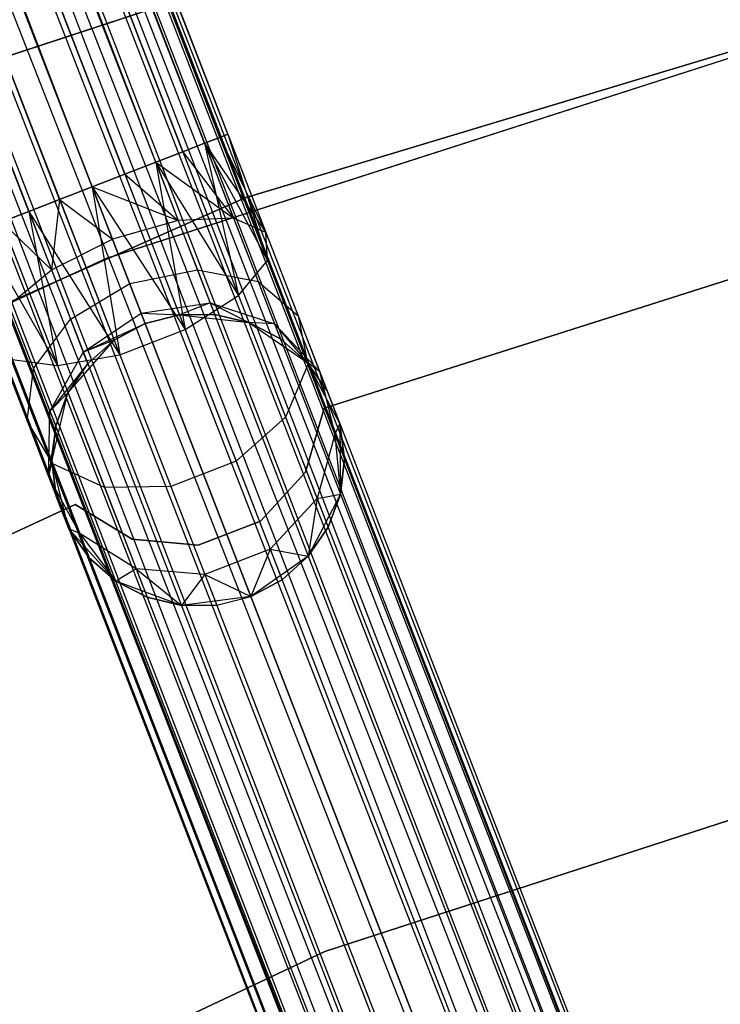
# Model space of a CAD drawing. Extents: x -189 to 189, y -189 to 189.
# Tile 146 of 256: x -23.06 to -18.27, y 52.57 to 59.3. Entities that reach past the tile are written whole.
import ezdxf

# ---------------------------------------------------------------- set-up
doc = ezdxf.new("R2010")
doc.units = 0
doc.header["$LTSCALE"] = 25.4
doc.layers.get('0').update_dxf_attribs({"linetype": 'CONTINUOUS'})

# ---------------------------------------------------------------- blocks, each defined once
blk = doc.blocks.new('NL2500012474_STL')
at = {"color": 0}
for p, q in [((131.3655, 157.4521, 177.3795), (176.608, 40.6678, 177.3795)), ((131.3655, 157.4521, 177.3795), (176.608, 40.6678, 177.6205)), ((131.3655, 157.4521, 177.3795), (176.608, 40.6678, 177.3795)), ((131.3655, 157.4521, 177.3795), (176.608, 40.6678, 177.6205)), ((131.3655, 157.4521, 177.3795), (176.5542, 40.6469, 177.8546)), ((131.3655, 157.4521, 177.3795), (176.5542, 40.6469, 177.8546)), ((131.2072, 157.3908, 176.9319), (176.4498, 40.6064, 176.9319)), ((131.2072, 157.3908, 176.9319), (176.4498, 40.6064, 176.9319)), ((131.2072, 157.3908, 176.9319), (176.5542, 40.6469, 177.1454)), ((131.2072, 157.3908, 176.9319), (176.5542, 40.6469, 177.1454)), ((131.2072, 157.3908, 176.9319), (176.608, 40.6678, 177.3795)), ((131.2072, 157.3908, 176.9319), (176.608, 40.6678, 177.3795)), ((131.3117, 157.4313, 177.8546), (176.5542, 40.6469, 177.8546)), ((131.3117, 157.4313, 177.8546), (176.5542, 40.6469, 177.8546)), ((131.3117, 157.4313, 177.8546), (176.4498, 40.6064, 178.0681)), ((131.3117, 157.4313, 177.8546), (176.4498, 40.6064, 178.0681)), ((131.3117, 157.4313, 177.8546), (176.3007, 40.5487, 178.2485)), ((131.3117, 157.4313, 177.8546), (176.3007, 40.5487, 178.2485)), ((131.0582, 157.3331, 178.2485), (176.3007, 40.5487, 178.2485)), ((131.0582, 157.3331, 178.2485), (176.3007, 40.5487, 178.2485)), ((131.0582, 157.3331, 178.2485), (176.1157, 40.477, 178.3855)), ((131.0582, 157.3331, 178.2485), (176.1157, 40.477, 178.3855)), ((131.0582, 157.3331, 178.2485), (175.9055, 40.3956, 178.4709)), ((131.0582, 157.3331, 178.2485), (175.9055, 40.3956, 178.4709)), ((130.8732, 157.2614, 176.6146), (176.1157, 40.477, 176.6146)), ((130.8732, 157.2614, 176.6146), (176.1157, 40.477, 176.6146)), ((130.8732, 157.2614, 176.6146), (176.3007, 40.5487, 176.7515)), ((130.8732, 157.2614, 176.6146), (176.3007, 40.5487, 176.7515)), ((130.8732, 157.2614, 176.6146), (176.4498, 40.6064, 176.9319)), ((130.8732, 157.2614, 176.6146), (176.4498, 40.6064, 176.9319)), ((130.663, 157.1799, 178.4709), (175.9055, 40.3956, 178.4709)), ((130.663, 157.1799, 178.4709), (175.9055, 40.3956, 178.4709)), ((176.1157, 40.477, 176.6146), (130.4398, 157.0935, 176.5)), ((130.4398, 157.0935, 178.5), (175.6823, 40.3091, 178.5)), ((130.4398, 157.0935, 178.5), (175.6823, 40.3091, 178.5)), ((175.9055, 40.3956, 176.5291), (130.4398, 157.0935, 176.5)), ((176.1157, 40.477, 176.6146), (130.4398, 157.0935, 176.5)), ((175.9055, 40.3956, 176.5291), (130.4398, 157.0935, 176.5)), ((175.6823, 40.3091, 176.5), (130.4398, 157.0935, 176.5)), ((175.6823, 40.3091, 176.5), (130.4398, 157.0935, 176.5)), ((130.2167, 157.007, 178.4709), (175.4592, 40.2227, 178.4709)), ((130.2167, 157.007, 178.4709), (175.4592, 40.2227, 178.4709)), ((130.2167, 157.007, 178.4709), (175.249, 40.1413, 178.3855)), ((130.2167, 157.007, 178.4709), (175.249, 40.1413, 178.3855)), ((130.2167, 157.007, 178.4709), (175.064, 40.0696, 178.2485)), ((130.2167, 157.007, 178.4709), (175.064, 40.0696, 178.2485)), ((130.0065, 156.9256, 176.6146), (175.249, 40.1413, 176.6146)), ((175.6823, 40.3091, 176.5), (130.0065, 156.9256, 176.6146)), ((175.6823, 40.3091, 176.5), (130.0065, 156.9256, 176.6146)), ((175.4592, 40.2227, 176.5291), (130.0065, 156.9256, 176.6146)), ((175.4592, 40.2227, 176.5291), (130.0065, 156.9256, 176.6146)), ((130.0065, 156.9256, 176.6146), (175.249, 40.1413, 176.6146)), ((129.8215, 156.854, 178.2485), (175.064, 40.0696, 178.2485)), ((129.8215, 156.854, 178.2485), (175.064, 40.0696, 178.2485)), ((129.8215, 156.854, 178.2485), (174.9149, 40.0118, 178.0681)), ((129.8215, 156.854, 178.2485), (174.9149, 40.0118, 178.0681)), ((175.249, 40.1413, 176.6146), (129.6724, 156.7962, 176.9319)), ((175.064, 40.0696, 176.7515), (129.6724, 156.7962, 176.9319)), ((175.249, 40.1413, 176.6146), (129.6724, 156.7962, 176.9319)), ((175.064, 40.0696, 176.7515), (129.6724, 156.7962, 176.9319)), ((174.9149, 40.0118, 176.9319), (129.6724, 156.7962, 176.9319)), ((174.9149, 40.0118, 176.9319), (129.6724, 156.7962, 176.9319)), ((129.5142, 156.7349, 177.3795), (174.7567, 39.9505, 177.6205)), ((129.5142, 156.7349, 177.3795), (174.7567, 39.9505, 177.3795)), ((129.5142, 156.7349, 177.3795), (174.7567, 39.9505, 177.6205)), ((174.9149, 40.0118, 176.9319), (129.5142, 156.7349, 177.3795)), ((174.9149, 40.0118, 176.9319), (129.5142, 156.7349, 177.3795)), ((174.8105, 39.9714, 177.1454), (129.5142, 156.7349, 177.3795)), ((174.8105, 39.9714, 177.1454), (129.5142, 156.7349, 177.3795)), ((129.5142, 156.7349, 177.3795), (174.7567, 39.9505, 177.3795)), ((129.568, 156.7557, 177.8546), (174.9149, 40.0118, 178.0681)), ((129.568, 156.7557, 177.8546), (174.9149, 40.0118, 178.0681)), ((129.568, 156.7557, 177.8546), (174.8105, 39.9714, 177.8546)), ((129.568, 156.7557, 177.8546), (174.8105, 39.9714, 177.8546)), ((129.568, 156.7557, 177.8546), (174.7567, 39.9505, 177.6205)), ((129.568, 156.7557, 177.8546), (174.7567, 39.9505, 177.6205)), ((169.6722, 58.5712, 27.6205), (134.0904, 150.2587, 27.1454)), ((169.6722, 58.5712, 27.6205), (134.0904, 150.2587, 27.1454)), ((169.6722, 58.5712, 27.3795), (134.0904, 150.2587, 27.1454)), ((169.6184, 58.5504, 27.1454), (134.0904, 150.2587, 27.1454)), ((169.6722, 58.5712, 27.3795), (134.0904, 150.2587, 27.1454)), ((169.6184, 58.5504, 27.1454), (134.0904, 150.2587, 27.1454)), ((169.5139, 58.5099, 26.9319), (134.0904, 150.2587, 27.1454)), ((169.5139, 58.5099, 26.9319), (134.0904, 150.2587, 27.1454)), ((169.5139, 58.5099, 28.0681), (134.1442, 150.2796, 27.6205)), ((169.6184, 58.5504, 27.8546), (134.1442, 150.2796, 27.6205)), ((169.5139, 58.5099, 28.0681), (134.1442, 150.2796, 27.6205)), ((169.6184, 58.5504, 27.8546), (134.1442, 150.2796, 27.6205)), ((169.6722, 58.5712, 27.6205), (134.1442, 150.2796, 27.6205)), ((169.6722, 58.5712, 27.6205), (134.1442, 150.2796, 27.6205)), ((169.1798, 58.3805, 28.3855), (133.9859, 150.2183, 28.0681)), ((169.3648, 58.4522, 28.2485), (133.9859, 150.2183, 28.0681)), ((169.1798, 58.3805, 28.3855), (133.9859, 150.2183, 28.0681)), ((169.3648, 58.4522, 28.2485), (133.9859, 150.2183, 28.0681)), ((169.5139, 58.5099, 28.0681), (133.9859, 150.2183, 28.0681)), ((169.5139, 58.5099, 28.0681), (133.9859, 150.2183, 28.0681)), ((169.5139, 58.5099, 26.9319), (133.8368, 150.1605, 26.7515)), ((169.3648, 58.4522, 26.7515), (133.8368, 150.1605, 26.7515)), ((169.5139, 58.5099, 26.9319), (133.8368, 150.1605, 26.7515)), ((169.3648, 58.4522, 26.7515), (133.8368, 150.1605, 26.7515)), ((169.1798, 58.3805, 26.6146), (133.8368, 150.1605, 26.7515)), ((169.1798, 58.3805, 26.6146), (133.8368, 150.1605, 26.7515)), ((168.7465, 58.2126, 28.5), (133.6518, 150.0889, 28.3855)), ((168.9697, 58.2991, 28.4709), (133.6518, 150.0889, 28.3855)), ((168.7465, 58.2126, 28.5), (133.6518, 150.0889, 28.3855)), ((168.9697, 58.2991, 28.4709), (133.6518, 150.0889, 28.3855)), ((169.1798, 58.3805, 28.3855), (133.6518, 150.0889, 28.3855)), ((169.1798, 58.3805, 28.3855), (133.6518, 150.0889, 28.3855)), ((169.1798, 58.3805, 26.6146), (133.4416, 150.0074, 26.5291)), ((169.1798, 58.3805, 26.6146), (133.4416, 150.0074, 26.5291)), ((168.9697, 58.2991, 26.5291), (133.4416, 150.0074, 26.5291)), ((168.9697, 58.2991, 26.5291), (133.4416, 150.0074, 26.5291)), ((133.2185, 149.921, 28.5), (168.7465, 58.2126, 28.5)), ((168.7465, 58.2126, 26.5), (133.2185, 149.921, 26.5)), ((168.7465, 58.2126, 26.5), (133.2185, 149.921, 26.5)), ((168.3132, 58.0447, 28.3855), (133.2185, 149.921, 28.5)), ((168.3132, 58.0447, 28.3855), (133.2185, 149.921, 28.5)), ((168.5233, 58.1262, 28.4709), (133.2185, 149.921, 28.5)), ((168.5233, 58.1262, 28.4709), (133.2185, 149.921, 28.5)), ((133.2185, 149.921, 28.5), (168.7465, 58.2126, 28.5)), ((168.5233, 58.1262, 26.5291), (132.9953, 149.8345, 26.5291)), ((168.5233, 58.1262, 26.5291), (132.9953, 149.8345, 26.5291)), ((168.3132, 58.0447, 26.6146), (132.9953, 149.8345, 26.5291)), ((168.3132, 58.0447, 26.6146), (132.9953, 149.8345, 26.5291)), ((168.3132, 58.0447, 28.3855), (132.7851, 149.7531, 28.3855)), ((168.3132, 58.0447, 28.3855), (132.7851, 149.7531, 28.3855)), ((168.3132, 58.0447, 26.6146), (132.6001, 149.6814, 26.7515)), ((168.3132, 58.0447, 26.6146), (132.6001, 149.6814, 26.7515)), ((175.1491, 61.4011, 26.5), (167.8652, 59.0045, 26.5)), ((167.8652, 59.0045, 17), (175.1491, 61.4011, 17)), ((175.1491, 61.4011, 26.5), (167.8652, 59.0045, 26.5)), ((167.8652, 59.0045, 17), (175.1491, 61.4011, 17)), ((169.7905, 58.1369, 26.5), (177.0988, 60.3415, 26.5)), ((177.0988, 60.3415, 17), (169.7905, 58.1369, 17)), ((177.0988, 60.3415, 17), (169.7905, 58.1369, 17)), ((169.7905, 58.1369, 26.5), (177.0988, 60.3415, 26.5)), ((168.8415, 57.723, 20), (175.9638, 60.0112, 20)), ((175.9638, 60.0112, 19), (168.8415, 57.723, 19)), ((168.8415, 57.723, 20), (175.9638, 60.0112, 20)), ((175.9638, 60.0112, 19), (168.8415, 57.723, 19)), ((169.6184, 58.5504, 27.8546), (169.6722, 58.5712, 27.6205)), ((169.6722, 58.5712, 27.3795), (169.6184, 58.5504, 27.1454)), ((169.6722, 58.5712, 27.3795), (169.6184, 58.5504, 27.1454)), ((169.6184, 58.5504, 27.8546), (169.6722, 58.5712, 27.6205)), ((169.6722, 58.5712, 27.6205), (169.932, 57.9005, 27.2364)), ((169.6722, 58.5712, 27.3795), (169.932, 57.9005, 27.2364)), ((169.6722, 58.5712, 27.3795), (169.932, 57.9005, 27.2364)), ((169.6722, 58.5712, 27.6205), (169.932, 57.9005, 27.2364)), ((169.6722, 58.5712, 27.6205), (169.9439, 57.7102, 27.6754)), ((169.6722, 58.5712, 27.6205), (169.9439, 57.7102, 27.6754)), ((169.3648, 58.4522, 28.2485), (169.5139, 58.5099, 28.0681)), ((169.5139, 58.5099, 26.9319), (169.3648, 58.4522, 26.7515)), ((169.5139, 58.5099, 26.9319), (169.3648, 58.4522, 26.7515)), ((169.3648, 58.4522, 28.2485), (169.5139, 58.5099, 28.0681)), ((169.5139, 58.5099, 28.0681), (169.6184, 58.5504, 27.8546)), ((169.6184, 58.5504, 27.1454), (169.5139, 58.5099, 26.9319)), ((169.6184, 58.5504, 27.1454), (169.5139, 58.5099, 26.9319)), ((169.5139, 58.5099, 28.0681), (169.6184, 58.5504, 27.8546)), ((169.5139, 58.5099, 26.9319), (169.7119, 57.9989, 26.8229)), ((169.5139, 58.5099, 26.9319), (169.7119, 57.9989, 26.8229)), ((169.5139, 58.5099, 26.9319), (169.932, 57.9005, 27.2364)), ((169.5139, 58.5099, 26.9319), (169.932, 57.9005, 27.2364)), ((169.5139, 58.5099, 28.0681), (169.9439, 57.7102, 27.6754)), ((169.5139, 58.5099, 28.0681), (169.9439, 57.7102, 27.6754)), ((169.5139, 58.5099, 28.0681), (169.7448, 57.4714, 28.0393)), ((169.5139, 58.5099, 28.0681), (169.7448, 57.4714, 28.0393)), ((169.6184, 58.5504, 27.1454), (169.932, 57.9005, 27.2364)), ((169.6184, 58.5504, 27.1454), (169.932, 57.9005, 27.2364)), ((169.6184, 58.5504, 27.8546), (169.9439, 57.7102, 27.6754)), ((169.6184, 58.5504, 27.8546), (169.9439, 57.7102, 27.6754)), ((169.1798, 58.3805, 28.3855), (169.3648, 58.4522, 28.2485)), ((169.3648, 58.4522, 26.7515), (169.1798, 58.3805, 26.6146)), ((169.3648, 58.4522, 26.7515), (169.1798, 58.3805, 26.6146)), ((169.1798, 58.3805, 28.3855), (169.3648, 58.4522, 28.2485)), ((169.3648, 58.4522, 26.7515), (169.7119, 57.9989, 26.8229)), ((169.3648, 58.4522, 26.7515), (169.7119, 57.9989, 26.8229)), ((169.3648, 58.4522, 28.2485), (169.7448, 57.4714, 28.0393)), ((169.3648, 58.4522, 28.2485), (169.7448, 57.4714, 28.0393)), ((168.9697, 58.2991, 28.4709), (169.1798, 58.3805, 28.3855)), ((169.1798, 58.3805, 26.6146), (168.9697, 58.2991, 26.5291)), ((169.1798, 58.3805, 26.6146), (168.9697, 58.2991, 26.5291)), ((168.9697, 58.2991, 28.4709), (169.1798, 58.3805, 28.3855)), ((169.1798, 58.3805, 26.6146), (169.3339, 57.9828, 26.5297)), ((169.1798, 58.3805, 26.6146), (169.3339, 57.9828, 26.5297)), ((169.1798, 58.3805, 26.6146), (169.7119, 57.9989, 26.8229)), ((169.1798, 58.3805, 26.6146), (169.7119, 57.9989, 26.8229)), ((169.1798, 58.3805, 28.3855), (169.7448, 57.4714, 28.0393)), ((169.1798, 58.3805, 28.3855), (169.7448, 57.4714, 28.0393)), ((169.1798, 58.3805, 28.3855), (169.3804, 57.2389, 28.2448)), ((169.1798, 58.3805, 28.3855), (169.3804, 57.2389, 28.2448)), ((170.3293, 56.7009, 22), (175.6878, 58.4053, 22)), ((175.6878, 58.4053, 20), (170.3293, 56.7009, 20)), ((175.6878, 58.4053, 20), (170.3293, 56.7009, 20)), ((170.3293, 56.7009, 22), (175.6878, 58.4053, 22)), ((168.7465, 58.2126, 28.5), (168.9697, 58.2991, 28.4709)), ((168.9697, 58.2991, 26.5291), (168.7465, 58.2126, 26.5)), ((168.9697, 58.2991, 26.5291), (168.7465, 58.2126, 26.5)), ((168.7465, 58.2126, 28.5), (168.9697, 58.2991, 28.4709)), ((168.9697, 58.2991, 26.5291), (169.3339, 57.9828, 26.5297)), ((168.9697, 58.2991, 26.5291), (169.3339, 57.9828, 26.5297)), ((168.9697, 58.2991, 28.4709), (169.3804, 57.2389, 28.2448)), ((168.9697, 58.2991, 28.4709), (169.3804, 57.2389, 28.2448)), ((168.7465, 58.2126, 26.5), (168.5233, 58.1262, 26.5291)), ((168.5233, 58.1262, 28.4709), (168.7465, 58.2126, 28.5)), ((168.5233, 58.1262, 28.4709), (168.7465, 58.2126, 28.5)), ((168.7465, 58.2126, 26.5), (168.5233, 58.1262, 26.5291)), ((168.8847, 57.8558, 26.4239), (168.7465, 58.2126, 26.5)), ((168.7465, 58.2126, 26.5), (169.3339, 57.9828, 26.5297)), ((168.7465, 58.2126, 26.5), (169.3339, 57.9828, 26.5297)), ((168.7465, 58.2126, 28.5), (169.3804, 57.2389, 28.2448)), ((168.7465, 58.2126, 28.5), (169.3804, 57.2389, 28.2448)), ((168.7465, 58.2126, 28.5), (168.9341, 57.066, 28.2448)), ((168.7465, 58.2126, 28.5), (168.9341, 57.066, 28.2448)), ((168.8847, 57.8558, 26.4239), (168.7465, 58.2126, 26.5)), ((162.8086, 55.0508, 26.5), (169.7905, 58.1369, 26.5)), ((169.7905, 58.1369, 17), (162.8086, 55.0508, 17)), ((169.7905, 58.1369, 17), (162.8086, 55.0508, 17)), ((162.8086, 55.0508, 26.5), (169.7905, 58.1369, 26.5)), ((168.5233, 58.1262, 26.5291), (168.3132, 58.0447, 26.6146)), ((168.3132, 58.0447, 28.3855), (168.5233, 58.1262, 28.4709)), ((168.3132, 58.0447, 28.3855), (168.5233, 58.1262, 28.4709)), ((168.5233, 58.1262, 26.5291), (168.3132, 58.0447, 26.6146)), ((168.5233, 58.1262, 26.5291), (168.4672, 57.647, 26.5297)), ((168.5233, 58.1262, 26.5291), (168.4672, 57.647, 26.5297)), ((168.5233, 58.1262, 28.4709), (168.9341, 57.066, 28.2448)), ((168.5233, 58.1262, 28.4709), (168.9341, 57.066, 28.2448)), ((168.5233, 58.1262, 26.5291), (168.8847, 57.8558, 26.4239)), ((168.5233, 58.1262, 26.5291), (168.8847, 57.8558, 26.4239)), ((169.7905, 58.1369, 17), (169.7905, 58.1369, 26.5)), ((169.7905, 58.1369, 17), (169.7905, 58.1369, 26.5)), ((168.3132, 58.0447, 26.6146), (168.1282, 57.9731, 26.7515)), ((168.1282, 57.9731, 28.2485), (168.3132, 58.0447, 28.3855)), ((168.1282, 57.9731, 28.2485), (168.3132, 58.0447, 28.3855)), ((168.3132, 58.0447, 26.6146), (168.1282, 57.9731, 26.7515)), ((168.3132, 58.0447, 28.3855), (168.9341, 57.066, 28.2448)), ((168.3132, 58.0447, 28.3855), (168.9341, 57.066, 28.2448)), ((168.3132, 58.0447, 28.3855), (168.5081, 56.9923, 28.0393)), ((168.3132, 58.0447, 28.3855), (168.5081, 56.9923, 28.0393)), ((168.3132, 58.0447, 26.6146), (168.4672, 57.647, 26.5297)), ((168.3132, 58.0447, 26.6146), (168.4672, 57.647, 26.5297)), ((168.1282, 57.9731, 28.2485), (168.5081, 56.9923, 28.0393)), ((168.1282, 57.9731, 28.2485), (168.5081, 56.9923, 28.0393)), ((168.1282, 57.9731, 26.7515), (168.4672, 57.647, 26.5297)), ((168.1282, 57.9731, 26.7515), (168.4672, 57.647, 26.5297)), ((169.3339, 57.9828, 26.5297), (168.8847, 57.8558, 26.4239)), ((169.3339, 57.9828, 26.5297), (168.8847, 57.8558, 26.4239)), ((169.7119, 57.9989, 26.8229), (169.3339, 57.9828, 26.5297)), ((169.7119, 57.9989, 26.8229), (169.3339, 57.9828, 26.5297)), ((169.3339, 57.9828, 26.5297), (169.4645, 57.6456, 26.2881)), ((169.3339, 57.9828, 26.5297), (169.4645, 57.6456, 26.2881)), ((169.932, 57.9005, 27.2364), (169.7119, 57.9989, 26.8229)), ((169.7119, 57.9989, 26.8229), (169.8797, 57.5658, 26.5125)), ((169.7119, 57.9989, 26.8229), (169.8797, 57.5658, 26.5125)), ((169.932, 57.9005, 27.2364), (169.7119, 57.9989, 26.8229)), ((167.9791, 57.9153, 28.0681), (168.5081, 56.9923, 28.0393)), ((167.9791, 57.9153, 28.0681), (168.5081, 56.9923, 28.0393)), ((169.9439, 57.7102, 27.6754), (169.932, 57.9005, 27.2364)), ((169.932, 57.9005, 27.2364), (170.1523, 57.332, 26.829)), ((169.932, 57.9005, 27.2364), (170.1523, 57.332, 26.829)), ((169.9439, 57.7102, 27.6754), (169.932, 57.9005, 27.2364)), ((168.4672, 57.647, 26.5297), (168.8847, 57.8558, 26.4239)), ((168.4672, 57.647, 26.5297), (168.8847, 57.8558, 26.4239)), ((169.0019, 57.5533, 26.2071), (168.8847, 57.8558, 26.4239)), ((169.0019, 57.5533, 26.2071), (168.8847, 57.8558, 26.4239)), ((162.0469, 54.5929, 20), (168.8415, 57.723, 20)), ((168.8415, 57.723, 19), (162.0469, 54.5929, 19)), ((162.0469, 54.5929, 20), (168.8415, 57.723, 20)), ((168.8415, 57.723, 19), (162.0469, 54.5929, 19)), ((168.8415, 57.723, 20), (168.8415, 57.723, 19)), ((168.8415, 57.723, 20), (168.8415, 57.723, 19)), ((169.7448, 57.4714, 28.0393), (169.9439, 57.7102, 27.6754)), ((169.7448, 57.4714, 28.0393), (169.9439, 57.7102, 27.6754)), ((169.9439, 57.7102, 27.6754), (170.2198, 56.9979, 27.165)), ((169.9439, 57.7102, 27.6754), (170.2198, 56.9979, 27.165)), ((168.177, 57.4043, 26.8229), (168.4672, 57.647, 26.5297)), ((168.177, 57.4043, 26.8229), (168.4672, 57.647, 26.5297)), ((168.4672, 57.647, 26.5297), (168.5979, 57.3099, 26.2881)), ((168.4672, 57.647, 26.5297), (168.5979, 57.3099, 26.2881)), ((169.0019, 57.5533, 26.2071), (169.4645, 57.6456, 26.2881)), ((169.0019, 57.5533, 26.2071), (169.4645, 57.6456, 26.2881)), ((169.4645, 57.6456, 26.2881), (169.5518, 57.4203, 25.9265)), ((169.4645, 57.6456, 26.2881), (169.5518, 57.4203, 25.9265)), ((169.4645, 57.6456, 26.2881), (169.8797, 57.5658, 26.5125)), ((169.4645, 57.6456, 26.2881), (169.8797, 57.5658, 26.5125)), ((168.5979, 57.3099, 26.2881), (169.0019, 57.5533, 26.2071)), ((168.5979, 57.3099, 26.2881), (169.0019, 57.5533, 26.2071)), ((169.0802, 57.3511, 25.8827), (169.0019, 57.5533, 26.2071)), ((169.0802, 57.3511, 25.8827), (169.0019, 57.5533, 26.2071)), ((169.8797, 57.5658, 26.5125), (169.9918, 57.2763, 26.048)), ((169.8797, 57.5658, 26.5125), (169.9918, 57.2763, 26.048)), ((169.8797, 57.5658, 26.5125), (170.1523, 57.332, 26.829)), ((169.8797, 57.5658, 26.5125), (170.1523, 57.332, 26.829)), ((169.0802, 57.3511, 25.8827), (169.5518, 57.4203, 25.9265)), ((169.0802, 57.3511, 25.8827), (169.5518, 57.4203, 25.9265)), ((169.5518, 57.4203, 25.9265), (169.3414, 57.3395, 25.5)), ((169.5518, 57.4203, 25.9265), (169.3414, 57.3395, 25.5)), ((169.3804, 57.2389, 28.2448), (169.7448, 57.4714, 28.0393)), ((169.3804, 57.2389, 28.2448), (169.7448, 57.4714, 28.0393)), ((169.5518, 57.4203, 25.9265), (169.5825, 57.3412, 25.5)), ((169.5518, 57.4203, 25.9265), (169.5825, 57.3412, 25.5)), ((169.5518, 57.4203, 25.9265), (169.8169, 57.2852, 25.5)), ((169.5518, 57.4203, 25.9265), (169.8169, 57.2852, 25.5)), ((169.5518, 57.4203, 25.9265), (169.9918, 57.2763, 26.048)), ((169.5518, 57.4203, 25.9265), (169.9918, 57.2763, 26.048)), ((169.7448, 57.4714, 28.0393), (170.0669, 56.6399, 27.4435)), ((169.7448, 57.4714, 28.0393), (170.0669, 56.6399, 27.4435)), ((168.177, 57.4043, 26.8229), (168.3449, 56.9712, 26.5125)), ((168.177, 57.4043, 26.8229), (168.3449, 56.9712, 26.5125)), ((168.6851, 57.0846, 25.9265), (169.0802, 57.3511, 25.8827)), ((168.6851, 57.0846, 25.9265), (169.0802, 57.3511, 25.8827)), ((169.1077, 57.2801, 25.5), (169.0802, 57.3511, 25.8827)), ((169.0802, 57.3511, 25.8827), (169.3414, 57.3395, 25.5)), ((169.0802, 57.3511, 25.8827), (169.3414, 57.3395, 25.5)), ((169.1077, 57.2801, 25.5), (169.0802, 57.3511, 25.8827)), ((168.3449, 56.9712, 26.5125), (168.5979, 57.3099, 26.2881)), ((168.3449, 56.9712, 26.5125), (168.5979, 57.3099, 26.2881)), ((168.5979, 57.3099, 26.2881), (168.6851, 57.0846, 25.9265)), ((168.5979, 57.3099, 26.2881), (168.6851, 57.0846, 25.9265)), ((168.6851, 57.0846, 25.9265), (169.1077, 57.2801, 25.5)), ((168.6851, 57.0846, 25.9265), (169.1077, 57.2801, 25.5)), ((168.8951, 57.1666, 20), (169.1077, 57.2801, 20)), ((169.1077, 57.2801, 25.5), (168.8951, 57.1666, 25.5)), ((169.1077, 57.2801, 25.5), (168.8951, 57.1666, 25.5)), ((168.8951, 57.1666, 20), (169.1077, 57.2801, 20)), ((169.1077, 57.2801, 20), (169.3414, 57.3395, 20)), ((169.3414, 57.3395, 25.5), (169.1077, 57.2801, 25.5)), ((169.3414, 57.3395, 25.5), (169.1077, 57.2801, 25.5)), ((169.1077, 57.2801, 20), (169.3414, 57.3395, 20)), ((169.1077, 57.2801, 25.5), (169.1077, 57.2801, 20)), ((169.1077, 57.2801, 25.5), (169.1077, 57.2801, 20)), ((169.5825, 57.3412, 25.5), (169.3414, 57.3395, 25.5)), ((169.3414, 57.3395, 20), (169.5825, 57.3412, 25.5)), ((169.5825, 57.3412, 25.5), (169.3414, 57.3395, 25.5)), ((169.3414, 57.3395, 20), (169.5825, 57.3412, 25.5)), ((169.3414, 57.3395, 20), (169.8169, 57.2852, 20)), ((169.3414, 57.3395, 20), (169.8169, 57.2852, 20)), ((169.3414, 57.3395, 25.5), (169.3414, 57.3395, 20)), ((169.3414, 57.3395, 25.5), (169.3414, 57.3395, 20)), ((169.8169, 57.2852, 25.5), (169.5825, 57.3412, 25.5)), ((169.5825, 57.3412, 25.5), (169.8169, 57.2852, 20)), ((169.5825, 57.3412, 25.5), (169.8169, 57.2852, 20)), ((169.8169, 57.2852, 25.5), (169.5825, 57.3412, 25.5)), ((169.8169, 57.2852, 20), (170.2128, 57.0161, 20)), ((169.9918, 57.2763, 26.048), (169.8169, 57.2852, 25.5)), ((169.9918, 57.2763, 26.048), (169.8169, 57.2852, 25.5)), ((170.0312, 57.1747, 25.5), (169.8169, 57.2852, 25.5)), ((169.8169, 57.2852, 20), (170.0312, 57.1747, 25.5)), ((169.8169, 57.2852, 20), (170.2128, 57.0161, 20)), ((169.8169, 57.2852, 25.5), (169.8169, 57.2852, 20)), ((169.8169, 57.2852, 25.5), (169.8169, 57.2852, 20)), ((170.0312, 57.1747, 25.5), (169.8169, 57.2852, 25.5)), ((169.8169, 57.2852, 20), (170.0312, 57.1747, 25.5)), ((170.1523, 57.332, 26.829), (170.2994, 56.9521, 26.2192)), ((170.1523, 57.332, 26.829), (170.2994, 56.9521, 26.2192)), ((170.1523, 57.332, 26.829), (170.2198, 56.9979, 27.165)), ((170.1523, 57.332, 26.829), (170.2198, 56.9979, 27.165)), ((168.9341, 57.066, 28.2448), (169.3804, 57.2389, 28.2448)), ((168.9341, 57.066, 28.2448), (169.3804, 57.2389, 28.2448)), ((169.3804, 57.2389, 28.2448), (169.7285, 56.3401, 27.6008)), ((169.3804, 57.2389, 28.2448), (169.7285, 56.3401, 27.6008)), ((169.9918, 57.2763, 26.048), (170.0312, 57.1747, 25.5)), ((169.9918, 57.2763, 26.048), (170.0312, 57.1747, 25.5)), ((169.9918, 57.2763, 26.048), (170.2128, 57.0161, 25.5)), ((169.9918, 57.2763, 26.048), (170.2128, 57.0161, 25.5)), ((169.9918, 57.2763, 26.048), (170.2994, 56.9521, 26.2192)), ((169.9918, 57.2763, 26.048), (170.2994, 56.9521, 26.2192)), ((168.0806, 57.1833, 27.2364), (168.3009, 56.6148, 26.829)), ((168.0806, 57.1833, 27.2364), (168.3009, 56.6148, 26.829)), ((168.5802, 56.8061, 20), (168.8951, 57.1666, 20)), ((168.5802, 56.8061, 20), (168.8951, 57.1666, 20)), ((168.8951, 57.1666, 25.5), (168.6851, 57.0846, 25.9265)), ((168.8951, 57.1666, 25.5), (168.6851, 57.0846, 25.9265)), ((168.8951, 57.1666, 25.5), (168.7158, 57.0055, 25.5)), ((168.7158, 57.0055, 25.5), (168.8951, 57.1666, 20)), ((168.7158, 57.0055, 25.5), (168.8951, 57.1666, 20)), ((168.8951, 57.1666, 25.5), (168.7158, 57.0055, 25.5)), ((168.8951, 57.1666, 25.5), (168.8951, 57.1666, 20)), ((168.8951, 57.1666, 25.5), (168.8951, 57.1666, 20)), ((170.2128, 57.0161, 25.5), (170.0312, 57.1747, 25.5)), ((170.0312, 57.1747, 25.5), (170.2128, 57.0161, 20)), ((170.0312, 57.1747, 25.5), (170.2128, 57.0161, 20)), ((170.2128, 57.0161, 25.5), (170.0312, 57.1747, 25.5)), ((168.6851, 57.0846, 25.9265), (168.457, 56.6817, 26.048)), ((168.6851, 57.0846, 25.9265), (168.457, 56.6817, 26.048)), ((168.7158, 57.0055, 25.5), (168.6851, 57.0846, 25.9265)), ((168.7158, 57.0055, 25.5), (168.6851, 57.0846, 25.9265)), ((168.2001, 57.0346, 27.6754), (168.5081, 56.9923, 28.0393)), ((168.2001, 57.0346, 27.6754), (168.5081, 56.9923, 28.0393)), ((168.2001, 57.0346, 27.6754), (168.4761, 56.3223, 27.165)), ((168.2001, 57.0346, 27.6754), (168.4761, 56.3223, 27.165)), ((168.5081, 56.9923, 28.0393), (168.9341, 57.066, 28.2448)), ((168.5081, 56.9923, 28.0393), (168.9341, 57.066, 28.2448)), ((168.9341, 57.066, 28.2448), (169.2822, 56.1672, 27.6008)), ((168.9341, 57.066, 28.2448), (169.2822, 56.1672, 27.6008)), ((170.2128, 57.0161, 20), (170.4382, 56.5939, 20)), ((170.2994, 56.9521, 26.2192), (170.2128, 57.0161, 25.5)), ((170.2994, 56.9521, 26.2192), (170.2128, 57.0161, 25.5)), ((170.3511, 56.8187, 25.5), (170.2128, 57.0161, 25.5)), ((170.2128, 57.0161, 20), (170.3511, 56.8187, 25.5)), ((170.2128, 57.0161, 20), (170.4382, 56.5939, 20)), ((170.2128, 57.0161, 25.5), (170.2128, 57.0161, 20)), ((170.2128, 57.0161, 25.5), (170.2128, 57.0161, 20)), ((170.3511, 56.8187, 25.5), (170.2128, 57.0161, 25.5)), ((170.2128, 57.0161, 20), (170.3511, 56.8187, 25.5)), ((168.3009, 56.6148, 26.829), (168.3449, 56.9712, 26.5125)), ((168.3009, 56.6148, 26.829), (168.3449, 56.9712, 26.5125)), ((168.3449, 56.9712, 26.5125), (168.457, 56.6817, 26.048)), ((168.3449, 56.9712, 26.5125), (168.457, 56.6817, 26.048)), ((168.7158, 57.0055, 25.5), (168.457, 56.6817, 26.048)), ((168.7158, 57.0055, 25.5), (168.457, 56.6817, 26.048)), ((168.5081, 56.9923, 28.0393), (168.8302, 56.1608, 27.4435)), ((168.5081, 56.9923, 28.0393), (168.8302, 56.1608, 27.4435)), ((168.7158, 57.0055, 25.5), (168.5802, 56.8061, 25.5)), ((168.5802, 56.8061, 20), (168.7158, 57.0055, 25.5)), ((168.7158, 57.0055, 25.5), (168.5802, 56.8061, 25.5)), ((168.5802, 56.8061, 20), (168.7158, 57.0055, 25.5)), ((170.2198, 56.9979, 27.165), (170.0669, 56.6399, 27.4435)), ((170.2198, 56.9979, 27.165), (170.0669, 56.6399, 27.4435)), ((170.2198, 56.9979, 27.165), (170.4042, 56.5219, 26.4011)), ((170.2198, 56.9979, 27.165), (170.4042, 56.5219, 26.4011)), ((170.2994, 56.9521, 26.2192), (170.3511, 56.8187, 25.5)), ((170.2994, 56.9521, 26.2192), (170.4382, 56.5939, 25.5)), ((170.2994, 56.9521, 26.2192), (170.3511, 56.8187, 25.5)), ((170.2994, 56.9521, 26.2192), (170.4382, 56.5939, 25.5)), ((170.2994, 56.9521, 26.2192), (170.4042, 56.5219, 26.4011)), ((170.2994, 56.9521, 26.2192), (170.4042, 56.5219, 26.4011)), ((170.3511, 56.8187, 25.5), (170.4382, 56.5939, 20)), ((170.3511, 56.8187, 25.5), (170.4382, 56.5939, 20)), ((168.5802, 56.8061, 25.5), (168.457, 56.6817, 26.048)), ((168.5802, 56.8061, 25.5), (168.457, 56.6817, 26.048)), ((168.469, 56.3406, 20), (168.5802, 56.8061, 20)), ((168.469, 56.3406, 20), (168.5802, 56.8061, 20)), ((168.5802, 56.8061, 25.5), (168.4964, 56.5801, 25.5)), ((168.4964, 56.5801, 25.5), (168.5802, 56.8061, 20)), ((168.4964, 56.5801, 25.5), (168.5802, 56.8061, 20)), ((168.5802, 56.8061, 25.5), (168.4964, 56.5801, 25.5)), ((168.5802, 56.8061, 25.5), (168.5802, 56.8061, 20)), ((168.5802, 56.8061, 25.5), (168.5802, 56.8061, 20)), ((168.4481, 56.2349, 26.2192), (168.457, 56.6817, 26.048)), ((168.4481, 56.2349, 26.2192), (168.457, 56.6817, 26.048)), ((168.457, 56.6817, 26.048), (168.4964, 56.5801, 25.5)), ((168.457, 56.6817, 26.048), (168.4964, 56.5801, 25.5)), ((170.2018, 56.2647, 22), (170.3293, 56.7009, 22)), ((170.3293, 56.7009, 20), (170.2018, 56.2647, 20)), ((170.3293, 56.7009, 20), (170.2018, 56.2647, 20)), ((170.2018, 56.2647, 22), (170.3293, 56.7009, 22)), ((170.3293, 56.7009, 22), (170.3293, 56.7009, 20)), ((170.3293, 56.7009, 22), (170.3293, 56.7009, 20)), ((168.4761, 56.3223, 27.165), (168.3009, 56.6148, 26.829)), ((168.3009, 56.6148, 26.829), (168.4481, 56.2349, 26.2192)), ((168.3009, 56.6148, 26.829), (168.4481, 56.2349, 26.2192)), ((168.4761, 56.3223, 27.165), (168.3009, 56.6148, 26.829)), ((170.0669, 56.6399, 27.4435), (169.7285, 56.3401, 27.6008)), ((170.0669, 56.6399, 27.4435), (169.7285, 56.3401, 27.6008)), ((170.0669, 56.6399, 27.4435), (170.2821, 56.0843, 26.5518)), ((170.0669, 56.6399, 27.4435), (170.2821, 56.0843, 26.5518)), ((168.4964, 56.5801, 25.5), (168.4481, 56.2349, 26.2192)), ((168.4964, 56.5801, 25.5), (168.4481, 56.2349, 26.2192)), ((168.4964, 56.5801, 25.5), (168.469, 56.3406, 25.5)), ((168.469, 56.3406, 20), (168.4964, 56.5801, 25.5)), ((168.4964, 56.5801, 25.5), (168.469, 56.3406, 25.5)), ((168.469, 56.3406, 20), (168.4964, 56.5801, 25.5)), ((170.4042, 56.5219, 26.4011), (170.4382, 56.5939, 25.5)), ((170.4042, 56.5219, 26.4011), (170.4382, 56.5939, 25.5)), ((170.4382, 56.5939, 20), (170.4416, 56.1153, 20)), ((170.4382, 56.5939, 25.5), (170.4382, 56.5939, 20)), ((170.4689, 56.3548, 25.5), (170.4382, 56.5939, 25.5)), ((170.4382, 56.5939, 20), (170.4689, 56.3548, 25.5)), ((170.4382, 56.5939, 20), (170.4416, 56.1153, 20)), ((170.4382, 56.5939, 25.5), (170.4382, 56.5939, 20)), ((170.4689, 56.3548, 25.5), (170.4382, 56.5939, 25.5)), ((170.4382, 56.5939, 20), (170.4689, 56.3548, 25.5)), ((170.4042, 56.5219, 26.4011), (170.2821, 56.0843, 26.5518)), ((170.4042, 56.5219, 26.4011), (170.2821, 56.0843, 26.5518)), ((170.4042, 56.5219, 26.4011), (170.4689, 56.3548, 25.5)), ((170.4042, 56.5219, 26.4011), (170.4689, 56.3548, 25.5)), ((170.4042, 56.5219, 26.4011), (170.4416, 56.1153, 25.5)), ((170.4042, 56.5219, 26.4011), (170.4416, 56.1153, 25.5)), ((168.469, 56.3406, 25.5), (168.4481, 56.2349, 26.2192)), ((168.469, 56.3406, 25.5), (168.4481, 56.2349, 26.2192)), ((168.5869, 55.8767, 20), (168.469, 56.3406, 20)), ((168.469, 56.3406, 25.5), (168.4998, 56.1015, 25.5)), ((168.4998, 56.1015, 25.5), (168.469, 56.3406, 20)), ((168.5869, 55.8767, 20), (168.469, 56.3406, 20)), ((168.4998, 56.1015, 25.5), (168.469, 56.3406, 20)), ((168.469, 56.3406, 25.5), (168.4998, 56.1015, 25.5)), ((168.469, 56.3406, 25.5), (168.469, 56.3406, 20)), ((168.469, 56.3406, 25.5), (168.469, 56.3406, 20)), ((169.7285, 56.3401, 27.6008), (169.2822, 56.1672, 27.6008)), ((169.7285, 56.3401, 27.6008), (169.2822, 56.1672, 27.6008)), ((169.7285, 56.3401, 27.6008), (169.9612, 55.7396, 26.6369)), ((169.7285, 56.3401, 27.6008), (169.9612, 55.7396, 26.6369)), ((170.4416, 56.1153, 25.5), (170.4689, 56.3548, 25.5)), ((170.4689, 56.3548, 25.5), (170.4416, 56.1153, 20)), ((170.4689, 56.3548, 25.5), (170.4416, 56.1153, 20)), ((170.4416, 56.1153, 25.5), (170.4689, 56.3548, 25.5)), ((168.8302, 56.1608, 27.4435), (168.4761, 56.3223, 27.165)), ((168.4761, 56.3223, 27.165), (168.6605, 55.8464, 26.4011)), ((168.4761, 56.3223, 27.165), (168.6605, 55.8464, 26.4011)), ((168.8302, 56.1608, 27.4435), (168.4761, 56.3223, 27.165)), ((168.6605, 55.8464, 26.4011), (168.4481, 56.2349, 26.2192)), ((168.4481, 56.2349, 26.2192), (168.5869, 55.8767, 25.5)), ((168.4481, 56.2349, 26.2192), (168.4998, 56.1015, 25.5)), ((168.4481, 56.2349, 26.2192), (168.5869, 55.8767, 25.5)), ((168.4481, 56.2349, 26.2192), (168.4998, 56.1015, 25.5)), ((168.6605, 55.8464, 26.4011), (168.4481, 56.2349, 26.2192)), ((169.8945, 55.93, 22), (170.2018, 56.2647, 22)), ((170.2018, 56.2647, 20), (169.8945, 55.93, 20)), ((170.2018, 56.2647, 20), (169.8945, 55.93, 20)), ((169.8945, 55.93, 22), (170.2018, 56.2647, 22)), ((170.2018, 56.2647, 22), (170.2018, 56.2647, 20)), ((170.2018, 56.2647, 22), (170.2018, 56.2647, 20)), ((169.2822, 56.1672, 27.6008), (168.8302, 56.1608, 27.4435)), ((169.2822, 56.1672, 27.6008), (168.8302, 56.1608, 27.4435)), ((168.8302, 56.1608, 27.4435), (169.0455, 55.6052, 26.5518)), ((168.8302, 56.1608, 27.4435), (169.0455, 55.6052, 26.5518)), ((169.2822, 56.1672, 27.6008), (169.5149, 55.5667, 26.6369)), ((169.2822, 56.1672, 27.6008), (169.5149, 55.5667, 26.6369)), ((168.5869, 55.8767, 20), (168.4998, 56.1015, 25.5)), ((168.5869, 55.8767, 20), (168.4998, 56.1015, 25.5)), ((170.2821, 56.0843, 26.5518), (169.9612, 55.7396, 26.6369)), ((170.2821, 56.0843, 26.5518), (169.9612, 55.7396, 26.6369)), ((170.4416, 56.1153, 20), (170.2222, 55.6899, 20)), ((170.4416, 56.1153, 20), (170.2222, 55.6899, 20)), ((170.2821, 56.0843, 26.5518), (170.2222, 55.6899, 25.5)), ((170.2821, 56.0843, 26.5518), (170.2222, 55.6899, 25.5)), ((170.2821, 56.0843, 26.5518), (170.4416, 56.1153, 25.5)), ((170.2821, 56.0843, 26.5518), (170.4416, 56.1153, 25.5)), ((170.2821, 56.0843, 26.5518), (170.3577, 55.8892, 25.5)), ((170.2821, 56.0843, 26.5518), (170.3577, 55.8892, 25.5)), ((170.3577, 55.8892, 25.5), (170.4416, 56.1153, 25.5)), ((170.4416, 56.1153, 20), (170.3577, 55.8892, 25.5)), ((170.3577, 55.8892, 25.5), (170.4416, 56.1153, 25.5)), ((170.4416, 56.1153, 20), (170.3577, 55.8892, 25.5)), ((170.4416, 56.1153, 25.5), (170.4416, 56.1153, 20)), ((170.4416, 56.1153, 25.5), (170.4416, 56.1153, 20)), ((163.5205, 53.6923, 22), (168.63, 56.0427, 22)), ((168.63, 56.0427, 20), (163.5205, 53.6923, 20)), ((168.63, 56.0427, 20), (163.5205, 53.6923, 20)), ((163.5205, 53.6923, 22), (168.63, 56.0427, 22)), ((168.63, 56.0427, 22), (168.63, 56.0427, 20)), ((168.63, 56.0427, 22), (168.63, 56.0427, 20)), ((168.63, 56.0427, 22), (169.0181, 55.8062, 22)), ((169.0181, 55.8062, 20), (168.63, 56.0427, 20)), ((169.0181, 55.8062, 20), (168.63, 56.0427, 20)), ((168.63, 56.0427, 22), (169.0181, 55.8062, 22)), ((168.9068, 55.5207, 20), (168.5869, 55.8767, 20)), ((168.6605, 55.8464, 26.4011), (168.5869, 55.8767, 25.5)), ((168.5869, 55.8767, 25.5), (168.7252, 55.6792, 25.5)), ((168.6605, 55.8464, 26.4011), (168.5869, 55.8767, 25.5)), ((168.5869, 55.8767, 25.5), (168.5869, 55.8767, 20)), ((168.7252, 55.6792, 25.5), (168.5869, 55.8767, 20)), ((168.9068, 55.5207, 20), (168.5869, 55.8767, 20)), ((168.7252, 55.6792, 25.5), (168.5869, 55.8767, 20)), ((168.5869, 55.8767, 25.5), (168.7252, 55.6792, 25.5)), ((168.5869, 55.8767, 25.5), (168.5869, 55.8767, 20)), ((169.4707, 55.7658, 22), (169.8945, 55.93, 22)), ((169.8945, 55.93, 20), (169.4707, 55.7658, 20)), ((169.8945, 55.93, 20), (169.4707, 55.7658, 20)), ((169.4707, 55.7658, 22), (169.8945, 55.93, 22)), ((169.8945, 55.93, 22), (169.8945, 55.93, 20)), ((169.8945, 55.93, 22), (169.8945, 55.93, 20)), ((170.2222, 55.6899, 25.5), (170.3577, 55.8892, 25.5)), ((170.3577, 55.8892, 25.5), (170.2222, 55.6899, 20)), ((170.3577, 55.8892, 25.5), (170.2222, 55.6899, 20)), ((170.2222, 55.6899, 25.5), (170.3577, 55.8892, 25.5)), ((169.0455, 55.6052, 26.5518), (168.6605, 55.8464, 26.4011)), ((168.6605, 55.8464, 26.4011), (168.9068, 55.5207, 25.5)), ((168.6605, 55.8464, 26.4011), (168.9068, 55.5207, 25.5)), ((168.6605, 55.8464, 26.4011), (168.7252, 55.6792, 25.5)), ((168.6605, 55.8464, 26.4011), (168.7252, 55.6792, 25.5)), ((169.0455, 55.6052, 26.5518), (168.6605, 55.8464, 26.4011)), ((169.0181, 55.8062, 22), (169.0181, 55.8062, 20)), ((169.0181, 55.8062, 22), (169.0181, 55.8062, 20)), ((169.0181, 55.8062, 22), (169.4707, 55.7658, 22)), ((169.4707, 55.7658, 20), (169.0181, 55.8062, 20)), ((169.4707, 55.7658, 20), (169.0181, 55.8062, 20)), ((169.0181, 55.8062, 22), (169.4707, 55.7658, 22)), ((169.4707, 55.7658, 22), (169.4707, 55.7658, 20)), ((169.4707, 55.7658, 22), (169.4707, 55.7658, 20)), ((169.9612, 55.7396, 26.6369), (169.5149, 55.5667, 26.6369)), ((169.9612, 55.7396, 26.6369), (169.5149, 55.5667, 26.6369)), ((169.9612, 55.7396, 26.6369), (169.8302, 55.4152, 25.5)), ((169.9612, 55.7396, 26.6369), (169.8302, 55.4152, 25.5)), ((169.9612, 55.7396, 26.6369), (170.2222, 55.6899, 25.5)), ((169.9612, 55.7396, 26.6369), (170.2222, 55.6899, 25.5)), ((169.9612, 55.7396, 26.6369), (170.0429, 55.5287, 25.5)), ((169.9612, 55.7396, 26.6369), (170.0429, 55.5287, 25.5)), ((168.7252, 55.6792, 25.5), (168.9068, 55.5207, 25.5)), ((168.9068, 55.5207, 20), (168.7252, 55.6792, 25.5)), ((168.7252, 55.6792, 25.5), (168.9068, 55.5207, 25.5)), ((168.9068, 55.5207, 20), (168.7252, 55.6792, 25.5)), ((170.2222, 55.6899, 20), (169.8302, 55.4152, 20)), ((170.2222, 55.6899, 20), (169.8302, 55.4152, 20)), ((170.0429, 55.5287, 25.5), (170.2222, 55.6899, 25.5)), ((170.2222, 55.6899, 20), (170.0429, 55.5287, 25.5)), ((170.0429, 55.5287, 25.5), (170.2222, 55.6899, 25.5)), ((170.2222, 55.6899, 20), (170.0429, 55.5287, 25.5)), ((170.2222, 55.6899, 25.5), (170.2222, 55.6899, 20)), ((170.2222, 55.6899, 25.5), (170.2222, 55.6899, 20)), ((169.0455, 55.6052, 26.5518), (168.9068, 55.5207, 25.5)), ((169.0455, 55.6052, 26.5518), (168.9068, 55.5207, 25.5)), ((169.5149, 55.5667, 26.6369), (169.0455, 55.6052, 26.5518)), ((169.0455, 55.6052, 26.5518), (169.3555, 55.3541, 25.5)), ((169.0455, 55.6052, 26.5518), (169.3555, 55.3541, 25.5)), ((169.0455, 55.6052, 26.5518), (169.121, 55.4102, 25.5)), ((169.0455, 55.6052, 26.5518), (169.121, 55.4102, 25.5)), ((169.5149, 55.5667, 26.6369), (169.0455, 55.6052, 26.5518)), ((169.5149, 55.5667, 26.6369), (169.3555, 55.3541, 25.5)), ((169.5149, 55.5667, 26.6369), (169.3555, 55.3541, 25.5)), ((169.5149, 55.5667, 26.6369), (169.8302, 55.4152, 25.5)), ((169.5149, 55.5667, 26.6369), (169.8302, 55.4152, 25.5)), ((169.5149, 55.5667, 26.6369), (169.5966, 55.3558, 25.5)), ((169.5149, 55.5667, 26.6369), (169.5966, 55.3558, 25.5)), ((169.3555, 55.3541, 20), (168.9068, 55.5207, 20)), ((168.9068, 55.5207, 25.5), (169.121, 55.4102, 25.5)), ((169.121, 55.4102, 25.5), (168.9068, 55.5207, 20)), ((169.3555, 55.3541, 20), (168.9068, 55.5207, 20)), ((169.121, 55.4102, 25.5), (168.9068, 55.5207, 20)), ((168.9068, 55.5207, 25.5), (169.121, 55.4102, 25.5)), ((168.9068, 55.5207, 25.5), (168.9068, 55.5207, 20)), ((168.9068, 55.5207, 25.5), (168.9068, 55.5207, 20)), ((169.8302, 55.4152, 25.5), (170.0429, 55.5287, 25.5)), ((170.0429, 55.5287, 25.5), (169.8302, 55.4152, 20)), ((169.8302, 55.4152, 25.5), (170.0429, 55.5287, 25.5)), ((170.0429, 55.5287, 25.5), (169.8302, 55.4152, 20)), ((169.121, 55.4102, 25.5), (169.3555, 55.3541, 25.5)), ((169.3555, 55.3541, 20), (169.121, 55.4102, 25.5)), ((169.121, 55.4102, 25.5), (169.3555, 55.3541, 25.5)), ((169.3555, 55.3541, 20), (169.121, 55.4102, 25.5)), ((169.8302, 55.4152, 20), (169.3555, 55.3541, 20)), ((169.8302, 55.4152, 20), (169.3555, 55.3541, 20)), ((169.5966, 55.3558, 25.5), (169.8302, 55.4152, 25.5)), ((169.5966, 55.3558, 25.5), (169.8302, 55.4152, 25.5)), ((169.5966, 55.3558, 25.5), (169.8302, 55.4152, 20)), ((169.5966, 55.3558, 25.5), (169.8302, 55.4152, 20)), ((169.8302, 55.4152, 25.5), (169.8302, 55.4152, 20)), ((169.8302, 55.4152, 25.5), (169.8302, 55.4152, 20)), ((169.3555, 55.3541, 25.5), (169.5966, 55.3558, 25.5)), ((169.5966, 55.3558, 25.5), (169.3555, 55.3541, 20)), ((169.5966, 55.3558, 25.5), (169.3555, 55.3541, 20)), ((169.3555, 55.3541, 25.5), (169.5966, 55.3558, 25.5)), ((169.3555, 55.3541, 25.5), (169.3555, 55.3541, 20)), ((169.3555, 55.3541, 25.5), (169.3555, 55.3541, 20)), ((177.1418, 55.2031, 20), (170.334, 52.9911, 20)), ((170.334, 52.9911, 22), (177.1418, 55.2031, 22)), ((170.334, 52.9911, 22), (177.1418, 55.2031, 22)), ((177.1418, 55.2031, 20), (170.334, 52.9911, 20)), ((170.334, 52.9911, 20), (163.8571, 49.9434, 20)), ((163.8571, 49.9434, 22), (170.334, 52.9911, 22)), ((163.8571, 49.9434, 22), (170.334, 52.9911, 22)), ((170.334, 52.9911, 20), (163.8571, 49.9434, 20)), ((170.334, 52.9911, 22), (170.334, 52.9911, 20)), ((170.334, 52.9911, 22), (170.334, 52.9911, 20))]:
    blk.add_line(p, q, dxfattribs=at)

msp = doc.modelspace()

# ---------------------------------------------------------------- block references
at = {"color": 0}
msp.add_blockref('NL2500012474_STL', (-191.3111, -0.0584, -1716.743), dxfattribs=at)

doc.saveas('drawing.dxf')
